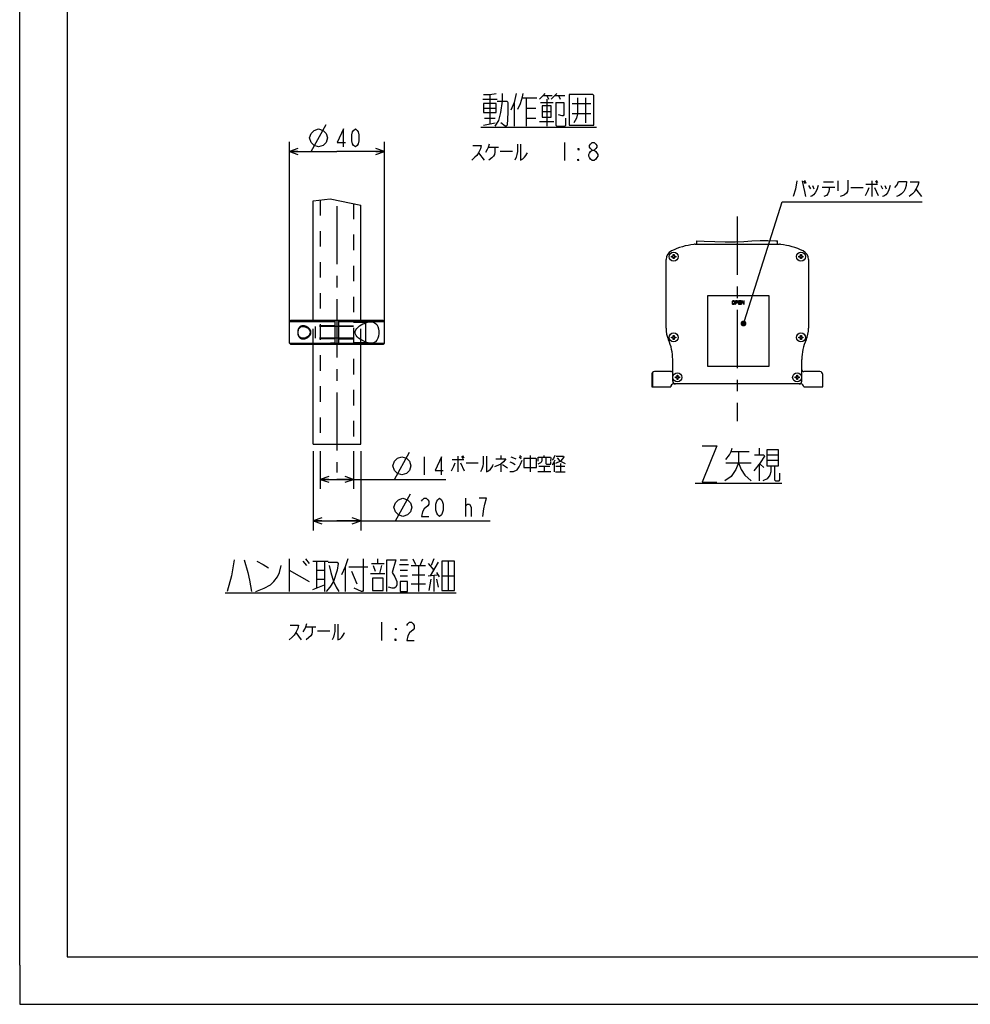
# Model space of a CAD drawing. Extents: x 0 to 594, y 0 to 420.
# Tile 1 of 64: x 0 to 200, y 0 to 207. Entities that reach past the tile are written whole.
import ezdxf

# ---------------------------------------------------------------- set-up
doc = ezdxf.new("R2010")
doc.units = 0
doc.header["$LTSCALE"] = 32.67
doc.linetypes.add('CENTER', pattern=[0.6, 0.375, -0.075, 0.075, -0.075])
doc.linetypes.add('HIDDEN', pattern=[0.2, 0.1, -0.1])
doc.layers.get('0').update_dxf_attribs({"linetype": 'CONTINUOUS'})
for name, color, linetype in [('DEFAULT_1', 7, 'CENTER'), ('DEFAULT_2', 8, 'HIDDEN'), ('DRA_ITEM', 7, 'CONTINUOUS'), ('DRIV_DIM', 7, 'CONTINUOUS'), ('PARAM_DIM', 7, 'CONTINUOUS')]:
    doc.layers.add(name, color=color, linetype=linetype)
doc.styles.get("Standard").update_dxf_attribs({"font": 'txt', "width": 0.8})
doc.dimstyles.new('DIMSTYLE_11', dxfattribs={"dimtxt": 3.8, "dimasz": 1.8, "dimexe": 0.18, "dimexo": 0.0625, "dimgap": 0.09, "dimtad": 1, "dimlfac": 2, "dimtxsty": 'STANDARD', "dimblk": 'OPEN', "dimblk1": 'OPEN', "dimblk2": 'OPEN', "dimcen": 0.09, "dimazin": 3, "dimtm": 0.021, "dimtfac": 1, "dimtofl": 0, "dimtmove": 0, "dimatfit": 3, "dimtolj": 1})
doc.dimstyles.new('DIMSTYLE_4', dxfattribs={"dimtxt": 3.8, "dimasz": 1.8, "dimexe": 0.18, "dimexo": 0.0625, "dimgap": 0.09, "dimtad": 1, "dimdec": 3, "dimlfac": 2, "dimtxsty": 'STANDARD', "dimblk": 'OPEN', "dimblk1": 'OPEN', "dimblk2": 'OPEN', "dimcen": 0.09, "dimazin": 3, "dimtp": 0.001, "dimtm": 0.001, "dimtfac": 1, "dimtdec": 3, "dimtofl": 0, "dimtmove": 0, "dimatfit": 3, "dimtolj": 1})

# ---------------------------------------------------------------- blocks, each defined once
blk = doc.blocks.new('_OPEN')
at = {"color": 0, "linetype": 'BYBLOCK'}
for p, q in [((0, 0), (-1, 0.34)), ((-1, -0.34), (0, 0)), ((-1, 0), (0, 0))]:
    blk.add_line(p, q, dxfattribs=at)
blk = doc.blocks.new('*D25')
at = {"layer": 'DRIV_DIM', "color": 2, "linetype": 'CONTINUOUS'}
for p, q in [((56.79, 140.62), (56.79, 181.44)), ((76.79, 140.62), (76.79, 181.44)), ((56.79, 179.44), (66.79, 179.44)), ((76.79, 179.44), (66.79, 179.44))]:
    blk.add_line(p, q, dxfattribs=at)
at = {"layer": 'DRIV_DIM', "color": 2, "linetype": 'CONTINUOUS', "xscale": 1.8, "yscale": 1.8, "zscale": 1.8, "rotation": 180}
blk.add_blockref('_OPEN', (56.79, 179.44), dxfattribs=at)
at = {"layer": 'DRIV_DIM', "color": 2, "linetype": 'CONTINUOUS', "xscale": 1.8, "yscale": 1.8, "zscale": 1.8}
blk.add_blockref('_OPEN', (76.79, 179.44), dxfattribs=at)
blk = doc.blocks.new('*D26')
at = {"layer": 'DRIV_DIM', "color": 2, "linetype": 'CONTINUOUS'}
for p, q in [((63.29, 116.37), (63.29, 108.44)), ((70.29, 116.37), (70.29, 108.44)), ((63.29, 110.44), (66.79, 110.44)), ((70.29, 110.44), (66.79, 110.44)), ((66.79, 110.44), (89.72, 110.44))]:
    blk.add_line(p, q, dxfattribs=at)
at = {"layer": 'DRIV_DIM', "color": 2, "linetype": 'CONTINUOUS', "xscale": 1.8, "yscale": 1.8, "zscale": 1.8, "rotation": 180}
blk.add_blockref('_OPEN', (63.29, 110.44), dxfattribs=at)
at = {"layer": 'DRIV_DIM', "color": 2, "linetype": 'CONTINUOUS', "xscale": 1.8, "yscale": 1.8, "zscale": 1.8}
blk.add_blockref('_OPEN', (70.29, 110.44), dxfattribs=at)
blk = doc.blocks.new('*D48')
at = {"layer": 'PARAM_DIM', "color": 2, "linetype": 'CONTINUOUS'}
for p, q in [((61.79, 116.37), (61.79, 99.72)), ((71.79, 116.37), (71.79, 99.72)), ((61.79, 101.72), (66.79, 101.72)), ((71.79, 101.72), (66.79, 101.72)), ((66.79, 101.72), (99.04, 101.72))]:
    blk.add_line(p, q, dxfattribs=at)
at = {"layer": 'PARAM_DIM', "color": 2, "linetype": 'CONTINUOUS', "xscale": 1.8, "yscale": 1.8, "zscale": 1.8, "rotation": 180}
blk.add_blockref('_OPEN', (61.79, 101.72), dxfattribs=at)
at = {"layer": 'PARAM_DIM', "color": 2, "linetype": 'CONTINUOUS', "xscale": 1.8, "yscale": 1.8, "zscale": 1.8}
blk.add_blockref('_OPEN', (71.79, 101.72), dxfattribs=at)

msp = doc.modelspace()

# ---------------------------------------------------------------- linework, layer by layer
at = {"color": 7, "linetype": 'CONTINUOUS'}
for p, q in [((0, 8.24228), (0, 409.35318)), ((10, 410), (10, 10)), ((61.79196, 169.06359), (65.38075, 169.47034)), ((61.79196, 143.87265), (61.79196, 169.06359)), ((65.38075, 169.47034), (71.79196, 168.16319)), ((71.79196, 143.87265), (71.79196, 168.16319)), ((142.19616, 159.91009), (159.94202, 159.91009)), ((142.56909, 159.91009), (142.56909, 160.6059)), ((142.56909, 160.6059), (144.09147, 160.55486)), ((144.09147, 160.55486), (146.35058, 160.4595)), ((146.35058, 160.4595), (148.53198, 160.41218)), ((148.53198, 160.41218), (150.69594, 160.43692)), ((150.69594, 160.43692), (152.41756, 160.51354)), ((152.41756, 160.51354), (154.15189, 160.60653)), ((154.15189, 160.60653), (155.88516, 160.67279)), ((155.88516, 160.67279), (157.52932, 160.67995)), ((157.52932, 160.67995), (159.17533, 160.63638)), ((159.17533, 160.63638), (159.56909, 160.61708)), ((159.56909, 159.91009), (159.56909, 160.61708)), ((137.58309, 157.39609), (137.58309, 157.74009)), ((137.58309, 157.74009), (137.75509, 157.74009)), ((137.75509, 157.74009), (137.75509, 157.39609)), ((164.38309, 157.39609), (164.38309, 157.74009)), ((164.38309, 157.74009), (164.55509, 157.74009)), ((164.55509, 157.74009), (164.55509, 157.39609)), ((136.06909, 142.24119), (136.06909, 156.69866)), ((137.23909, 157.22409), (137.23909, 157.39609)), ((137.23909, 157.39609), (137.58309, 157.39609)), ((137.58309, 157.22409), (137.23909, 157.22409)), ((137.58309, 156.88009), (137.58309, 157.22409)), ((137.75509, 156.88009), (137.58309, 156.88009)), ((137.75509, 157.39609), (138.09909, 157.39609)), ((137.75509, 157.22409), (137.75509, 156.88009)), ((138.09909, 157.22409), (137.75509, 157.22409)), ((138.09909, 157.39609), (138.09909, 157.22409)), ((164.03909, 157.22409), (164.03909, 157.39609)), ((164.03909, 157.39609), (164.38309, 157.39609)), ((164.38309, 157.22409), (164.03909, 157.22409)), ((164.38309, 156.88009), (164.38309, 157.22409)), ((164.55509, 156.88009), (164.38309, 156.88009)), ((164.55509, 157.39609), (164.89909, 157.39609)), ((164.55509, 157.22409), (164.55509, 156.88009)), ((164.89909, 157.22409), (164.55509, 157.22409)), ((164.89909, 157.39609), (164.89909, 157.22409)), ((166.06909, 156.69866), (166.06909, 142.24119)), ((144.76909, 149.09009), (144.76909, 134.29009)), ((157.76909, 149.09009), (144.76909, 149.09009)), ((149.98368, 147.82626), (149.96909, 147.75179)), ((149.96909, 147.75179), (149.96909, 147.52839)), ((149.96909, 147.52839), (149.98368, 147.45392)), ((150.01284, 147.88583), (149.98368, 147.82626)), ((149.98368, 147.45392), (150.01284, 147.39435)), ((150.07118, 147.94541), (150.01284, 147.88583)), ((150.01284, 147.39435), (150.07118, 147.33477)), ((150.05659, 147.75179), (150.07118, 147.81137)), ((150.05659, 147.52839), (150.05659, 147.75179)), ((150.07118, 147.46881), (150.05659, 147.52839)), ((150.12951, 147.9752), (150.07118, 147.94541)), ((150.07118, 147.81137), (150.10034, 147.85605)), ((150.10034, 147.42413), (150.07118, 147.46881)), ((150.07118, 147.33477), (150.12951, 147.30498)), ((150.10034, 147.85605), (150.14409, 147.88583)), ((150.14409, 147.39435), (150.10034, 147.42413)), ((150.20243, 147.99009), (150.12951, 147.9752)), ((150.12951, 147.30498), (150.20243, 147.29009)), ((150.14409, 147.88583), (150.20243, 147.90073)), ((150.20243, 147.37945), (150.14409, 147.39435)), ((150.31909, 147.99009), (150.20243, 147.99009)), ((150.20243, 147.90073), (150.31909, 147.90073)), ((150.31909, 147.37945), (150.20243, 147.37945)), ((150.20243, 147.29009), (150.31909, 147.29009)), ((150.39201, 147.9752), (150.31909, 147.99009)), ((150.31909, 147.90073), (150.37743, 147.88583)), ((150.37743, 147.39435), (150.31909, 147.37945)), ((150.31909, 147.29009), (150.39201, 147.30498)), ((150.37743, 147.88583), (150.42118, 147.85605)), ((150.42118, 147.42413), (150.37743, 147.39435)), ((150.45034, 147.94541), (150.39201, 147.9752)), ((150.39201, 147.30498), (150.45034, 147.33477)), ((150.42118, 147.85605), (150.45034, 147.81137)), ((150.45034, 147.46881), (150.42118, 147.42413)), ((150.50868, 147.88583), (150.45034, 147.94541)), ((150.45034, 147.81137), (150.46493, 147.75179)), ((150.46493, 147.52839), (150.45034, 147.46881)), ((150.45034, 147.33477), (150.50868, 147.39435)), ((150.46493, 147.75179), (150.46493, 147.52839)), ((150.53784, 147.82626), (150.50868, 147.88583)), ((150.50868, 147.39435), (150.53784, 147.45392)), ((150.55243, 147.75179), (150.53784, 147.82626)), ((150.53784, 147.45392), (150.55243, 147.52839)), ((150.55243, 147.52839), (150.55243, 147.75179)), ((150.66909, 147.99009), (150.66909, 147.29009)), ((151.01909, 147.99009), (150.66909, 147.99009)), ((150.66909, 147.29009), (150.75659, 147.29009)), ((150.75659, 147.69222), (150.75659, 147.91562)), ((150.75659, 147.91562), (151.03368, 147.91562)), ((151.03368, 147.69222), (150.75659, 147.69222)), ((150.75659, 147.29009), (150.75659, 147.60286)), ((150.75659, 147.60286), (151.01909, 147.60286)), ((151.09201, 147.9752), (151.01909, 147.99009)), ((151.01909, 147.60286), (151.09201, 147.61775)), ((151.03368, 147.91562), (151.07743, 147.90073)), ((151.07743, 147.70711), (151.03368, 147.69222)), ((151.07743, 147.90073), (151.10659, 147.87094)), ((151.10659, 147.7369), (151.07743, 147.70711)), ((151.15034, 147.93052), (151.09201, 147.9752)), ((151.09201, 147.61775), (151.15034, 147.66243)), ((151.10659, 147.87094), (151.12118, 147.82626)), ((151.12118, 147.78158), (151.10659, 147.7369)), ((151.12118, 147.82626), (151.12118, 147.78158)), ((151.19409, 147.87094), (151.15034, 147.93052)), ((151.15034, 147.66243), (151.19409, 147.722)), ((151.20868, 147.82626), (151.19409, 147.87094)), ((151.19409, 147.722), (151.20868, 147.76669)), ((151.20868, 147.76669), (151.20868, 147.82626)), ((151.32534, 147.99009), (151.32534, 147.29009)), ((151.85034, 147.99009), (151.32534, 147.99009)), ((151.32534, 147.29009), (151.85034, 147.29009)), ((151.41284, 147.70711), (151.41284, 147.90073)), ((151.41284, 147.90073), (151.85034, 147.90073)), ((151.79201, 147.70711), (151.41284, 147.70711)), ((151.41284, 147.37945), (151.41284, 147.61775)), ((151.41284, 147.61775), (151.79201, 147.61775)), ((151.85034, 147.37945), (151.41284, 147.37945)), ((151.79201, 147.61775), (151.79201, 147.70711)), ((151.85034, 147.90073), (151.85034, 147.99009)), ((151.85034, 147.29009), (151.85034, 147.37945)), ((151.96701, 147.99009), (151.96701, 147.29009)), ((152.09826, 147.99009), (151.96701, 147.99009)), ((151.96701, 147.29009), (152.05451, 147.29009)), ((152.05451, 147.29009), (152.05451, 147.90073)), ((152.05451, 147.90073), (152.41909, 147.29009)), ((152.46284, 147.39435), (152.09826, 147.99009)), ((152.41909, 147.29009), (152.55034, 147.29009)), ((152.46284, 147.99009), (152.46284, 147.39435)), ((152.55034, 147.99009), (152.46284, 147.99009)), ((152.55034, 147.29009), (152.55034, 147.99009)), ((157.76909, 134.29009), (157.76909, 149.09009)), ((57.04205, 143.87265), (56.79196, 143.62257)), ((66.41696, 143.62265), (56.79196, 143.62257)), ((56.79196, 139.12274), (56.79196, 143.62257)), ((66.41696, 143.87265), (57.04223, 143.87265)), ((66.41696, 138.87265), (66.41696, 143.87265)), ((67.16696, 138.87265), (67.16696, 143.87265)), ((76.5417, 143.87265), (67.16696, 143.87265)), ((73.91421, 143.62257), (67.16696, 143.62265)), ((72.79196, 143.38745), (72.79196, 139.36092)), ((73.91421, 143.62257), (73.93327, 143.62265)), ((73.93327, 143.62265), (73.9429, 143.62263)), ((73.9429, 143.62263), (73.95247, 143.62257)), ((76.79196, 143.62257), (73.95247, 143.62257)), ((76.54188, 143.87265), (76.79196, 143.62257)), ((76.79196, 139.12274), (76.79196, 143.62257)), ((67.16696, 142.62265), (66.41696, 142.62265)), ((57.04205, 138.87265), (56.79196, 139.12274)), ((56.79196, 139.12274), (66.41696, 139.12265)), ((57.04223, 138.87265), (66.41696, 138.87265)), ((61.79196, 117.87265), (61.79196, 138.87265)), ((67.16696, 140.12265), (66.41696, 140.12265)), ((67.16696, 139.12265), (73.91421, 139.12274)), ((67.16696, 138.87265), (76.5417, 138.87265)), ((71.79196, 117.87265), (71.79196, 138.87265)), ((73.92378, 139.12267), (73.91421, 139.12274)), ((73.93327, 139.12265), (73.92378, 139.12267)), ((73.95247, 139.12274), (73.93327, 139.12265)), ((73.95247, 139.12274), (76.79196, 139.12274)), ((76.54188, 138.87265), (76.79196, 139.12274)), ((137.23909, 140.22409), (137.23909, 140.39609)), ((137.23909, 140.39609), (137.58309, 140.39609)), ((137.58309, 140.22409), (137.23909, 140.22409)), ((137.58309, 140.39609), (137.58309, 140.74009)), ((137.58309, 140.74009), (137.75509, 140.74009)), ((137.58309, 139.88009), (137.58309, 140.22409)), ((137.75509, 139.88009), (137.58309, 139.88009)), ((137.75509, 140.74009), (137.75509, 140.39609)), ((137.75509, 140.39609), (138.09909, 140.39609)), ((137.75509, 140.22409), (137.75509, 139.88009)), ((138.09909, 140.22409), (137.75509, 140.22409)), ((138.09909, 140.39609), (138.09909, 140.22409)), ((164.03909, 140.39609), (164.38309, 140.39609)), ((164.03909, 140.22409), (164.03909, 140.39609)), ((164.38309, 140.22409), (164.03909, 140.22409)), ((164.38309, 140.74009), (164.55509, 140.74009)), ((164.38309, 140.39609), (164.38309, 140.74009)), ((164.38309, 139.88009), (164.38309, 140.22409)), ((164.55509, 139.88009), (164.38309, 139.88009)), ((164.55509, 140.74009), (164.55509, 140.39609)), ((164.55509, 140.39609), (164.89909, 140.39609)), ((164.89909, 140.22409), (164.55509, 140.22409)), ((164.55509, 140.22409), (164.55509, 139.88009)), ((164.89909, 140.39609), (164.89909, 140.22409)), ((137.46909, 131.11009), (137.46909, 135.69596)), ((164.66909, 131.11009), (164.66909, 135.69596)), ((133.26909, 129.91009), (133.26909, 132.9573)), ((137.06909, 133.11009), (133.66909, 133.11009)), ((144.76909, 134.29009), (157.76909, 134.29009)), ((168.46909, 133.11009), (165.06909, 133.11009)), ((133.06909, 132.51009), (133.06909, 129.91009)), ((164.46909, 130.51009), (137.66909, 130.51009)), ((138.03909, 131.82409), (138.03909, 131.99609)), ((138.03909, 131.99609), (138.38309, 131.99609)), ((138.38309, 131.82409), (138.03909, 131.82409)), ((138.38309, 131.99609), (138.38309, 132.34009)), ((138.38309, 132.34009), (138.55509, 132.34009)), ((138.38309, 131.48009), (138.38309, 131.82409)), ((138.55509, 131.48009), (138.38309, 131.48009)), ((138.55509, 132.34009), (138.55509, 131.99609)), ((138.55509, 131.99609), (138.89909, 131.99609)), ((138.55509, 131.82409), (138.55509, 131.48009)), ((138.89909, 131.82409), (138.55509, 131.82409)), ((138.89909, 131.99609), (138.89909, 131.82409)), ((163.23909, 131.99609), (163.58309, 131.99609)), ((163.23909, 131.82409), (163.23909, 131.99609)), ((163.58309, 131.82409), (163.23909, 131.82409)), ((163.58309, 132.34009), (163.75509, 132.34009)), ((163.58309, 131.99609), (163.58309, 132.34009)), ((163.58309, 131.48009), (163.58309, 131.82409)), ((163.75509, 131.48009), (163.58309, 131.48009)), ((163.75509, 132.34009), (163.75509, 131.99609)), ((163.75509, 131.99609), (164.09909, 131.99609)), ((164.09909, 131.82409), (163.75509, 131.82409)), ((163.75509, 131.82409), (163.75509, 131.48009)), ((164.09909, 131.99609), (164.09909, 131.82409)), ((169.06909, 129.91009), (169.06909, 132.51009)), ((133.06909, 129.91009), (137.06909, 129.91009)), ((165.06909, 129.91009), (169.06909, 129.91009)), ((61.79196, 117.87265), (71.79196, 117.87265)), ((10, 10), (584, 10)), ((12.37736, 0), (584.30102, 0))]:
    msp.add_line(p, q, dxfattribs=at)
at = {"color": 4, "linetype": 'CONTINUOUS'}
for p, q in [((0, 8.24228), (0, 0)), ((0, 0), (12.37736, 0))]:
    msp.add_line(p, q, dxfattribs=at)
at = {"color": 7, "linetype": 'CONTINUOUS'}
for points in [[(72.87664, 139.32648), (72.42664, 139.50948), (72.01709, 139.71951), (71.65062, 139.94656), (71.32851, 140.18622), (71.05077, 140.44043), (70.82638, 140.7095), (70.66995, 140.99127), (70.59697, 141.27335), (70.615, 141.58065), (70.73943, 141.89763), (70.95815, 142.20391), (71.24584, 142.48926), (71.571, 142.74357), (71.90619, 142.96133), (72.22281, 143.1366), (72.50685, 143.27208), (72.76364, 143.37758), (73.00348, 143.46121), (73.2367, 143.52784), (73.46722, 143.57803), (73.69382, 143.61021), (73.91421, 143.62257)], [(73.95247, 143.62257), (74.4697, 143.54316), (74.87142, 143.33125), (75.17142, 143.01074), (75.38403, 142.60315), (75.51856, 142.13558), (75.58409, 141.62587), (75.58354, 141.11058), (75.51673, 140.60072), (75.38125, 140.13505), (75.17031, 139.73296), (74.8738, 139.41591), (74.47053, 139.20242), (73.95247, 139.12274)], [(59.65053, 140.12265), (59.41203, 140.1483), (59.17766, 140.23482), (58.96502, 140.39264), (58.79257, 140.62158), (58.67745, 140.89659), (58.61909, 141.19768), (58.61527, 141.50362), (58.66698, 141.81167), (58.77837, 142.0978), (58.95177, 142.33921), (59.16837, 142.50545), (59.40841, 142.59618), (59.65053, 142.62265)], [(59.65053, 142.62265), (59.85687, 142.60581), (60.04379, 142.56354), (60.22085, 142.50098), (60.39651, 142.41659), (60.57273, 142.30662), (60.74208, 142.17039), (60.8897, 142.01492), (61.00581, 141.84821), (61.08781, 141.67226), (61.13264, 141.48958), (61.13747, 141.29907), (61.09955, 141.10819), (61.02613, 140.93367), (60.92834, 140.77984), (60.81225, 140.64332), (60.68277, 140.5231), (60.54616, 140.42027), (60.40804, 140.33509), (60.27147, 140.26628), (60.1384, 140.21246), (60.0107, 140.17249), (59.88838, 140.14488), (59.76924, 140.12834), (59.65053, 140.12265)], [(73.91421, 139.12274), (73.37352, 139.18568), (72.87664, 139.32648)]]:
    msp.add_lwpolyline(points, dxfattribs=at)
at = {"color": 2, "linetype": 'CONTINUOUS'}
for points in [[(59.65053, 142.74765), (59.60267, 142.74677), (59.55591, 142.74415), (59.51025, 142.73984), (59.4657, 142.73389), (59.42226, 142.72635), (59.37994, 142.71726), (59.33875, 142.70667), (59.29869, 142.69463), (59.25976, 142.68119), (59.21733, 142.66444), (59.17631, 142.64601), (59.1367, 142.62595), (59.09846, 142.60428), (59.06157, 142.58105), (59.026, 142.55629), (58.99174, 142.53005), (58.95876, 142.50236), (58.92703, 142.47328), (58.89657, 142.44286), (58.86736, 142.41119), (58.83941, 142.37835), (58.81273, 142.34441), (58.78731, 142.30945), (58.76316, 142.27355), (58.74028, 142.23679), (58.71867, 142.19923), (58.69831, 142.16089), (58.67916, 142.12178), (58.66122, 142.0819), (58.64444, 142.04125), (58.62881, 141.99985), (58.6143, 141.95769), (58.60088, 141.91479), (58.58686, 141.86487), (58.57424, 141.81414), (58.56302, 141.76277), (58.5532, 141.71092), (58.54479, 141.65876), (58.53778, 141.60643), (58.53219, 141.55412), (58.528, 141.50195), (58.52521, 141.4499), (58.52383, 141.39794), (58.52385, 141.34602), (58.52527, 141.2941), (58.52808, 141.24214), (58.53229, 141.19008), (58.53788, 141.13792), (58.54487, 141.08578), (58.55326, 141.03379), (58.56305, 140.98211), (58.57426, 140.93089), (58.58688, 140.88026), (58.60092, 140.83037), (58.61439, 140.78743), (58.62896, 140.74519), (58.64467, 140.70368), (58.66152, 140.66291), (58.67955, 140.62289), (58.69876, 140.58366), (58.71918, 140.54523), (58.74082, 140.50762), (58.7637, 140.47086), (58.78783, 140.435), (58.81321, 140.40012), (58.83985, 140.36628), (58.86775, 140.33355), (58.89691, 140.302), (58.92734, 140.27169), (58.95905, 140.24269), (58.99203, 140.21506), (59.02631, 140.18885), (59.06191, 140.16411), (59.09884, 140.14087), (59.13712, 140.1192), (59.17677, 140.09912), (59.21781, 140.08068), (59.26025, 140.06393), (59.29917, 140.0505), (59.33922, 140.03848), (59.38037, 140.02791), (59.42264, 140.01885), (59.46602, 140.01134), (59.51051, 140.00542), (59.55609, 140.00113), (59.60277, 139.99853), (59.65053, 139.99765)], [(59.65053, 139.99765), (59.70177, 139.9986), (59.75235, 140.00138), (59.80228, 140.00588), (59.85158, 140.01201), (59.90023, 140.01967), (59.94826, 140.02876), (59.99566, 140.03917), (60.04244, 140.05081), (60.09514, 140.06549), (60.14702, 140.08157), (60.19805, 140.09898), (60.2482, 140.11763), (60.29747, 140.13745), (60.34582, 140.15837), (60.39325, 140.18032), (60.44737, 140.20714), (60.5002, 140.2352), (60.55174, 140.26447), (60.60199, 140.29491), (60.65096, 140.32646), (60.69865, 140.3591), (60.74506, 140.39277), (60.79015, 140.42746), (60.83386, 140.46313), (60.87614, 140.49977), (60.91694, 140.53735), (60.9562, 140.57584), (60.99388, 140.61521), (61.02988, 140.65538), (61.06412, 140.69627), (61.0965, 140.73777), (61.12693, 140.77981), (61.15534, 140.82229), (61.18163, 140.86513), (61.20578, 140.90831), (61.2278, 140.9518), (61.24766, 140.99558), (61.26536, 141.03963), (61.28089, 141.08393), (61.29425, 141.12847), (61.3054, 141.17324), (61.31431, 141.21822), (61.32097, 141.26341), (61.32534, 141.30879), (61.3274, 141.35437), (61.32731, 141.39358), (61.3255, 141.43288), (61.32197, 141.47224), (61.31672, 141.51162), (61.30976, 141.55097), (61.30108, 141.59026), (61.29069, 141.62946), (61.27858, 141.66852), (61.26477, 141.70743), (61.24925, 141.74617), (61.23203, 141.78473), (61.21311, 141.8231), (61.19251, 141.86127), (61.17021, 141.89921), (61.14624, 141.93691), (61.12066, 141.9743), (61.09355, 142.01131), (61.06498, 142.04787), (61.03502, 142.0839), (61.00375, 142.11932), (60.97125, 142.15407), (60.93185, 142.19368), (60.89091, 142.23227), (60.84846, 142.26984), (60.80454, 142.30638), (60.75918, 142.34191), (60.71243, 142.37641), (60.6643, 142.40989), (60.61482, 142.44229), (60.56399, 142.47356), (60.51181, 142.50365), (60.4583, 142.5325), (60.40346, 142.56006), (60.3554, 142.58262), (60.3064, 142.60411), (60.25647, 142.62446), (60.20563, 142.64361), (60.15391, 142.66148), (60.10132, 142.67798), (60.0479, 142.69306), (60.00047, 142.70501), (59.95242, 142.7157), (59.90373, 142.72503), (59.85439, 142.7329), (59.80441, 142.7392), (59.75378, 142.74382), (59.70249, 142.74668), (59.65053, 142.74765)]]:
    msp.add_lwpolyline(points, dxfattribs=at)
at = {"color": 7, "linetype": 'CONTINUOUS'}
for centre in [(137.66909, 157.31009), (164.46909, 157.31009), (137.66909, 140.31009), (164.46909, 140.31009), (138.46909, 131.91009), (163.66909, 131.91009)]:
    msp.add_circle(centre, 0.94, dxfattribs=at)
for centre, radius, start, end in [((144.02893, 144.03057), 16, 97.5222894, 115.1951542), ((142.19616, 157.91009), 2, 90, 97.5222894), ((159.94202, 157.91009), 2, 82.4777106, 90), ((158.10925, 144.03057), 16, 64.8048458, 82.4777106), ((138.06909, 156.69866), 2, 115.1951542, 180), ((164.06909, 156.69866), 2, 0, 64.8048458), ((142.06909, 142.24119), 6, 180, 204.146848), ((160.06909, 142.24119), 6, 335.853152, 360), ((127.46909, 135.69596), 10, 0, 24.146848), ((174.66909, 135.69596), 10, 155.853152, 180), ((133.66909, 132.51009), 0.6, 90, 180), ((137.06909, 133.51009), 0.4, 270, 360), ((165.06909, 133.51009), 0.4, 180, 270), ((168.46909, 132.51009), 0.6, 0, 90), ((137.66909, 129.91009), 0.6, 90, 180), ((138.06909, 131.11009), 0.6, 180, 270), ((164.06909, 131.11009), 0.6, 270, 360), ((164.46909, 129.91009), 0.6, 0, 90)]:
    msp.add_arc(centre, radius, start, end, dxfattribs=at)
at = {"layer": 'DEFAULT_1', "color": 7, "linetype": 'CENTER'}
for p, q in [((66.79196, 167.94051), (66.79196, 111.87265)), ((151.06909, 165.72416), (151.06909, 122.72053))]:
    msp.add_line(p, q, dxfattribs=at)
at = {"layer": 'DEFAULT_2', "color": 8, "linetype": 'HIDDEN'}
for p, q in [((63.29196, 169.2336), (63.29196, 117.87265)), ((70.29196, 168.46901), (70.29196, 117.87265)), ((61.79196, 143.62273), (61.54205, 143.87265)), ((61.79196, 138.87265), (61.79196, 143.87265)), ((67.16696, 143.87265), (66.41696, 143.87265)), ((71.79196, 143.62273), (66.41696, 143.62265)), ((70.29196, 143.49765), (72.79196, 143.49765)), ((71.79196, 143.62273), (72.04188, 143.87265)), ((71.79196, 138.87265), (71.79196, 143.87265)), ((72.79196, 143.49765), (72.79196, 143.38745)), ((73.91421, 143.62257), (73.93327, 143.62265)), ((73.9429, 143.62263), (73.95247, 143.62257)), ((66.41696, 142.74765), (59.65053, 142.74765)), ((66.41696, 142.62265), (59.65053, 142.62265)), ((62.29196, 140.12265), (62.29196, 142.62265)), ((67.16696, 142.74765), (70.29196, 142.74765)), ((70.29196, 142.62265), (67.16696, 142.62265)), ((66.41696, 140.12265), (59.65053, 140.12265)), ((66.41696, 139.99765), (59.65053, 139.99765)), ((61.79196, 139.12257), (61.54205, 138.87265)), ((61.79196, 139.12257), (65.47344, 139.12257)), ((66.41696, 139.12265), (65.43432, 139.12257)), ((66.41696, 139.12265), (67.16696, 139.12265)), ((66.41696, 138.87265), (67.16696, 138.87265)), ((70.29196, 140.12265), (67.16696, 140.12265)), ((67.16696, 139.99765), (70.29196, 139.99765)), ((70.29196, 139.24765), (72.79196, 139.24765)), ((71.79196, 139.12257), (72.04188, 138.87265)), ((72.79196, 139.36092), (72.79196, 139.24765)), ((73.91421, 139.12274), (73.92378, 139.12267)), ((73.93327, 139.12265), (73.95247, 139.12274))]:
    msp.add_line(p, q, dxfattribs=at)
at = {"layer": 'DRA_ITEM', "color": 2, "linetype": 'CONTINUOUS'}
for p, q in [((98.99316, 191.41495), (98.99316, 185.23995)), ((105.83316, 190.70245), (108.87316, 190.70245)), ((106.59316, 190.70245), (106.59316, 184.76495)), ((110.20316, 191.17744), (112.10316, 191.17744)), ((110.96316, 191.17744), (111.34316, 190.46494)), ((112.67316, 191.17744), (114.76316, 191.17744)), ((113.43316, 191.17744), (113.81316, 190.46494)), ((119.13316, 190.70245), (119.13316, 185.47745)), ((97.47316, 190.46494), (100.51316, 190.46494)), ((97.66316, 188.56495), (100.32316, 188.56495)), ((104.12316, 189.75245), (104.12316, 184.76495)), ((106.59316, 188.56495), (108.68316, 188.56495)), ((109.63316, 189.75245), (112.29316, 189.75245)), ((110.96316, 190.46494), (110.96316, 184.76495)), ((112.86316, 189.75245), (114.57316, 189.75245)), ((116.28316, 189.51496), (120.27316, 189.51496)), ((110.01316, 187.85245), (111.91316, 187.85245)), ((120.27316, 187.37746), (116.28316, 187.37746)), ((97.09316, 184.52745), (121.41316, 184.52745)), ((97.66316, 185.00246), (100.13316, 185.47745)), ((97.85316, 186.42746), (100.13316, 186.42746)), ((106.59316, 186.42746), (108.68316, 186.42746)), ((109.44316, 185.71496), (112.48316, 185.71496)), ((98.70173, 180.35891), (100.79172, 180.35891)), ((114.66172, 181.30892), (114.66172, 177.50892)), ((96.61172, 179.1714), (97.75172, 177.62767)), ((101.17172, 179.52766), (103.73672, 179.52766)), ((165.03092, 173.25756), (165.31592, 172.66382)), ((165.22092, 173.37631), (165.50591, 172.78257)), ((166.07591, 172.30756), (166.45592, 171.59506)), ((166.93091, 172.30756), (167.21591, 171.59506)), ((168.92591, 171.95132), (171.58591, 171.95132)), ((169.21091, 173.02006), (171.30091, 173.02006)), ((172.25092, 173.25756), (172.25092, 171.12006)), ((178.14092, 172.54506), (180.61091, 172.54506)), ((179.37591, 173.25756), (179.37591, 169.93255)), ((180.13592, 173.25756), (180.42092, 172.78257)), ((180.32591, 173.37631), (180.61091, 172.9013)), ((181.27592, 172.30756), (181.65591, 171.59506)), ((182.13092, 172.30756), (182.41592, 171.59506)), ((175.00591, 171.83256), (177.57092, 171.83256)), ((179.94591, 171.83256), (180.70592, 170.17006)), ((188.68591, 171.4763), (189.82591, 169.93255)), ((152.56083, 143.81898), (160.49666, 168.86381)), ((160.49666, 168.86381), (162.65591, 168.86381)), ((162.65591, 168.86381), (190.01591, 168.86381)), ((149.78472, 116.28883), (153.58471, 116.28883)), ((155.67471, 117.00133), (155.67471, 115.57633)), ((91.02494, 114.62113), (93.49494, 114.62113)), ((92.25994, 115.33362), (92.25994, 112.00862)), ((93.01994, 115.33362), (93.30494, 114.85861)), ((93.20994, 115.45236), (93.49494, 114.97737)), ((101.28494, 115.45236), (101.28494, 114.73986)), ((105.17995, 115.21487), (105.55994, 114.85861)), ((105.27494, 115.45236), (105.65494, 115.09612)), ((107.45994, 115.45236), (107.45994, 112.00862)), ((110.40495, 115.09612), (110.40495, 115.45236)), ((112.49494, 114.02736), (112.49494, 112.00862)), ((157.38471, 115.57633), (159.66471, 115.57633)), ((159.66471, 114.38882), (157.38471, 114.38882)), ((92.82994, 113.90863), (93.58994, 112.24612)), ((93.96995, 113.90863), (96.53494, 113.90863)), ((101.28494, 113.67112), (101.28494, 112.00862)), ((101.66495, 113.55237), (102.70995, 112.83987)), ((111.82994, 112.00862), (109.07494, 112.00862)), ((109.26494, 113.19611), (111.63994, 113.19611)), ((110.40495, 113.19611), (110.40495, 112.00862)), ((112.77994, 112.00862), (114.86994, 112.00862)), ((112.87495, 113.19611), (114.77495, 113.19611)), ((113.82494, 113.78987), (113.82494, 112.00862)), ((148.64471, 113.91383), (153.96472, 113.91383)), ((155.67471, 113.67632), (155.67471, 110.11383)), ((155.86471, 113.67632), (156.62472, 112.96382)), ((142.18472, 109.6528), (160.42472, 109.6528)), ((56.7624, 93.71936), (56.7624, 86.83186)), ((59.6124, 93.24436), (60.3724, 92.29436)), ((60.1824, 93.71936), (60.9424, 92.76936)), ((61.7024, 93.24436), (64.9324, 93.24436)), ((62.4624, 93.24436), (62.4624, 87.54436)), ((64.1724, 93.24436), (64.1724, 86.83186)), ((75.3824, 92.76936), (75.3824, 93.71936)), ((80.1324, 93.48186), (81.6524, 93.48186)), ((82.7924, 93.71936), (83.3624, 92.53186)), ((84.3124, 92.29436), (84.8824, 93.71936)), ((87.1624, 93.71936), (86.5924, 92.29436)), ((90.2024, 93.24436), (90.2024, 87.06935)), ((56.7624, 91.34436), (60.9424, 88.96935)), ((62.4624, 91.34436), (64.1724, 91.34436)), ((68.5424, 92.05686), (68.5424, 86.83186)), ((69.3024, 92.05686), (73.2924, 92.05686)), ((74.0524, 92.76936), (76.7124, 92.76936)), ((74.4324, 92.29436), (74.8124, 91.10686)), ((76.1424, 92.29436), (75.7624, 90.63186)), ((79.9424, 92.53186), (81.8424, 92.53186)), ((80.1324, 91.34436), (81.6524, 91.34436)), ((82.4124, 92.29436), (85.4524, 92.29436)), ((83.9324, 92.29436), (83.9324, 86.83186)), ((86.0224, 92.76936), (87.1624, 91.34436)), ((88.1124, 93.00686), (86.4024, 90.15686)), ((62.4624, 89.44436), (64.1724, 89.44436)), ((69.8724, 91.10686), (71.0124, 88.49436)), ((73.8624, 90.63186), (76.9024, 90.63186)), ((76.5224, 89.68185), (74.2424, 89.68185)), ((80.1324, 90.15686), (81.6524, 90.15686)), ((82.6024, 90.39436), (85.2624, 90.39436)), ((86.0224, 90.15686), (87.9224, 90.39436)), ((86.2124, 87.06935), (86.5924, 89.44436)), ((87.1624, 90.15686), (87.1624, 86.83186)), ((87.7324, 90.86936), (88.3024, 89.91936)), ((87.7324, 89.44436), (88.1124, 87.78186)), ((88.8724, 90.15686), (91.5324, 90.15686)), ((61.7024, 87.30686), (64.1724, 88.25686)), ((82.4124, 88.49436), (85.4524, 88.49436)), ((43.2724, 86.59436), (91.9124, 86.59436)), ((60.24191, 79.41587), (62.33191, 79.41587)), ((76.20191, 80.36586), (76.20191, 76.56586)), ((58.15191, 78.22837), (59.29191, 76.68461)), ((62.71191, 78.58462), (65.27691, 78.58462))]:
    msp.add_line(p, q, dxfattribs=at)
for points in [[(97.66316, 191.41495), (98.99316, 191.41495), (100.32316, 191.65246)], [(100.13316, 184.76495), (100.89316, 185.95244), (101.27316, 187.61495), (101.65316, 189.98995), (101.65316, 191.65246)], [(104.50316, 191.65246), (104.12316, 189.75245), (103.36316, 188.08996)], [(104.88316, 188.32745), (105.45316, 189.51496), (105.83316, 190.93996), (106.02316, 191.65246)], [(110.58316, 191.65246), (110.20316, 191.17744), (109.44316, 190.46494)], [(113.05316, 191.65246), (112.67316, 191.17744), (111.91316, 190.46494)], [(115.71316, 191.41495), (115.71316, 185.00246), (120.84316, 185.00246), (120.84316, 191.17744), (120.65316, 191.41495), (115.71316, 191.41495)], [(117.42316, 190.70245), (117.42316, 187.37746), (117.23316, 186.42746), (116.66316, 185.47745)], [(100.32316, 189.51496), (97.66316, 189.51496), (97.66316, 187.61495), (100.32316, 187.61495), (100.32316, 189.51496)], [(100.51316, 189.98995), (102.60316, 189.98995), (102.79316, 189.75245), (102.79316, 187.61495), (102.60316, 185.00246), (102.41316, 184.76495), (102.22316, 184.76495), (101.27316, 185.47745)], [(110.01316, 186.66496), (111.91316, 186.66496), (111.91316, 189.03995)], [(111.91316, 189.03995), (110.01316, 189.03995), (110.01316, 186.66496)], [(112.86316, 189.75245), (112.86316, 185.00246), (113.05316, 184.76495), (114.76316, 184.76495), (114.95316, 185.00246), (114.95316, 186.42746)], [(114.57316, 189.75245), (114.57316, 187.13995), (114.38316, 186.90245), (114.19316, 186.90245), (113.43316, 187.13995)], [(95.37673, 180.71515), (97.18172, 180.71515), (96.99173, 180.00266), (96.61172, 179.1714), (96.23173, 178.57766), (95.85172, 178.22142), (95.18672, 177.62767)], [(98.13173, 179.29016), (98.51172, 179.88392), (98.70173, 180.35891), (98.89172, 181.07141)], [(100.03173, 180.35891), (100.03173, 179.29016), (99.93672, 178.81516), (99.74673, 178.4589), (99.36672, 178.10266), (98.79672, 177.62767)], [(104.78172, 180.95266), (104.78172, 179.40891), (104.68673, 178.81516), (104.49672, 178.22142), (104.21172, 177.62767)], [(105.44672, 180.95266), (105.44672, 177.62767), (105.92172, 177.86516), (106.30173, 178.22142), (106.58673, 178.57766), (106.77672, 178.93392), (106.87173, 179.1714)], [(120.55173, 179.72558), (120.17172, 180.04225), (119.98172, 180.35891), (119.98172, 180.67558), (120.17172, 180.99225), (120.55173, 181.30892), (120.93172, 181.30892), (121.31172, 180.99225), (121.50172, 180.67558), (121.50172, 180.35891), (121.31172, 180.04225), (120.93172, 179.72558)], [(117.70172, 180.04225), (117.70172, 179.72558), (117.51172, 180.04225), (117.70172, 180.04225)], [(120.55173, 177.50892), (120.17172, 177.82559), (119.98172, 178.14225), (119.79173, 178.4589), (119.79173, 178.77557), (119.98172, 179.09224), (120.17172, 179.40891), (120.55173, 179.72558), (120.93172, 179.72558), (121.31172, 179.40891)], [(121.31172, 179.40891), (121.69173, 178.77557), (121.69173, 178.4589), (121.50172, 178.14225), (121.31172, 177.82559), (120.93172, 177.50892), (120.55173, 177.50892)], [(117.70172, 177.50892), (117.51172, 177.50892), (117.51172, 177.82559), (117.70172, 177.50892)], [(163.60592, 173.25756), (163.32092, 171.4763), (162.84591, 169.93255)], [(164.74592, 173.25756), (165.03092, 171.95132), (165.22092, 171.00131), (165.41091, 169.93255)], [(168.07091, 172.30756), (167.78591, 171.35755), (167.50091, 170.76381), (167.12091, 170.28881), (166.74092, 170.05131), (166.45592, 169.93255)], [(170.44591, 171.95132), (170.44591, 171.4763), (170.35091, 171.00131), (170.16091, 170.52632), (169.87592, 170.17006), (169.30592, 169.93255)], [(174.34092, 173.37631), (174.34092, 171.4763), (174.24592, 171.00131), (174.05592, 170.64505), (173.67592, 170.28881), (173.39092, 170.17006), (172.72591, 169.93255)], [(183.27092, 172.30756), (182.98592, 171.35755), (182.70092, 170.76381), (182.32091, 170.28881), (181.94091, 170.05131), (181.65591, 169.93255)], [(184.22092, 171.83256), (184.69591, 172.42631), (184.98091, 173.13881), (186.69091, 173.13881), (186.59591, 172.30756), (186.40591, 171.59506), (186.12091, 171.00131), (185.64592, 170.52632), (185.17091, 170.17006), (184.60091, 169.93255)], [(187.45092, 173.02006), (189.25591, 173.02006), (189.06591, 172.30756), (188.68591, 171.4763), (188.30592, 170.88256), (187.92592, 170.52632), (187.26091, 169.93255)], [(178.04592, 170.17006), (178.52091, 171.12006), (178.80591, 171.83256)], [(143.70471, 117.47632), (146.74472, 117.47632), (143.70471, 109.87632), (146.74472, 109.87632)], [(151.30471, 116.28883), (151.30471, 113.91383), (150.73471, 112.48883), (149.78472, 111.06382), (148.45472, 110.11383)], [(148.64471, 114.62633), (149.40471, 115.57633), (149.78472, 116.28883), (149.97471, 117.00133)], [(157.38471, 116.76383), (159.66471, 116.76383), (159.66471, 113.20133), (157.38471, 113.20133), (157.38471, 116.76383)], [(97.57994, 115.33362), (97.57994, 113.78987), (97.48494, 113.19611), (97.29494, 112.60236), (97.00995, 112.00862)], [(98.24494, 115.33362), (98.24494, 112.00862), (98.71994, 112.24612), (99.09994, 112.60236), (99.38494, 112.95862), (99.57494, 113.31486), (99.66994, 113.55237)], [(100.23995, 114.73986), (102.32994, 114.73986), (101.85494, 114.14611), (101.28494, 113.67112), (100.80995, 113.43362), (99.95494, 113.07737)], [(103.18494, 112.12737), (103.94494, 112.12737), (104.70494, 112.48361), (105.17995, 113.07737), (105.46495, 113.67112), (105.74995, 114.50237)], [(103.18494, 114.14611), (103.75494, 113.90863), (104.32494, 113.55237)], [(103.37494, 115.21487), (103.94494, 114.97737), (104.41994, 114.73986)], [(106.12994, 114.85861), (106.12994, 112.95862), (108.78995, 112.95862), (108.78995, 114.73986), (108.69494, 114.85861), (106.12994, 114.85861)], [(109.92994, 115.09612), (109.92994, 114.50237), (109.83495, 114.14611), (109.64494, 113.90863), (109.07494, 113.67112)], [(109.16994, 114.26487), (109.16994, 115.09612), (111.73494, 115.09612), (111.82994, 114.97737), (111.73494, 114.26487)], [(110.78494, 115.09612), (110.78494, 113.78987), (110.87994, 113.67112)], [(110.87994, 113.67112), (111.73494, 113.67112), (111.82994, 113.78987), (111.82994, 114.14611)], [(112.68494, 115.45236), (112.39994, 114.85861), (112.11494, 114.50237)], [(112.68494, 114.50237), (112.39994, 113.90863), (112.11494, 113.43362)], [(112.96994, 115.33362), (114.48995, 115.33362), (114.58494, 115.21487), (114.29994, 114.73986), (113.82494, 114.26487), (112.77994, 113.78987)], [(113.15995, 114.97737), (113.53994, 114.50237), (113.82494, 114.26487), (114.86994, 113.78987)], [(154.72471, 115.57633), (156.62472, 115.57633), (156.81471, 115.33883), (155.86471, 113.91383), (154.53472, 112.25133)], [(90.92995, 112.24612), (91.40494, 113.19611), (91.68994, 113.90863)], [(151.30471, 113.91383), (151.87471, 112.48883), (152.63472, 111.30132), (153.96472, 110.11383)], [(158.14472, 113.20133), (158.14472, 112.01382), (157.95471, 111.30132), (157.38471, 110.58882), (156.43471, 110.11383)], [(158.90472, 113.20133), (158.90472, 110.35132), (159.09471, 110.11383), (159.85472, 110.11383), (160.04471, 110.35132), (160.04471, 111.77633)], [(45.1724, 93.48186), (44.6024, 90.15686), (43.6524, 86.83186)], [(47.2624, 93.48186), (48.0224, 90.86936), (48.4024, 89.20686), (48.7824, 86.83186)], [(49.9224, 93.24436), (51.2524, 92.53186), (52.3924, 91.81936)], [(69.1124, 93.71936), (68.5424, 92.05686), (67.7824, 90.39436)], [(72.3424, 93.71936), (72.3424, 87.06935), (72.1524, 86.83186), (71.9624, 86.83186), (70.4424, 87.54436)], [(77.2824, 86.83186), (77.2824, 93.48186), (79.1824, 93.48186), (78.4224, 90.86936), (78.9924, 89.91936), (79.3724, 88.96935), (79.3724, 88.25686), (79.1824, 87.78186), (78.8024, 87.54436), (78.4224, 87.54436), (77.6624, 87.78186)], [(88.8724, 93.24436), (88.8724, 87.06935), (91.5324, 87.06935), (91.5324, 93.24436), (88.8724, 93.24436)], [(49.7324, 86.83186), (51.4424, 87.54436), (52.7724, 88.25686), (53.5324, 88.96935), (54.2924, 89.91936), (54.6724, 90.86936), (55.0524, 92.29436)], [(64.9324, 93.00686), (66.8324, 93.00686), (67.0224, 92.76936), (66.8324, 91.34436), (66.0724, 88.96935), (65.3124, 87.78186), (64.5524, 86.83186)], [(65.1224, 92.29436), (65.5024, 90.86936), (66.0724, 88.96935), (66.6424, 87.78186), (67.2124, 86.83186)], [(74.2424, 89.68185), (74.2424, 87.06935), (76.5224, 87.06935), (76.5224, 89.68185)], [(80.1324, 88.96935), (80.1324, 86.83186), (81.6524, 86.83186), (81.6524, 88.96935), (80.1324, 88.96935)], [(56.91691, 79.77212), (58.72191, 79.77212), (58.53191, 79.05962), (58.15191, 78.22837), (57.77191, 77.63462), (57.39191, 77.27837), (56.72691, 76.68461)], [(59.67191, 78.34712), (60.05191, 78.94086), (60.24191, 79.41587), (60.43191, 80.12837)], [(61.57191, 79.41587), (61.57191, 78.34712), (61.47691, 77.87212), (61.28691, 77.51587), (60.90691, 77.15962), (60.33691, 76.68461)], [(66.32191, 80.00961), (66.32191, 78.46586), (66.22691, 77.87212), (66.03691, 77.27837), (65.75191, 76.68461)], [(66.98691, 80.00961), (66.98691, 76.68461), (67.46191, 76.92212), (67.84191, 77.27837), (68.12691, 77.63462), (68.31691, 77.99087), (68.41191, 78.22837)], [(79.24191, 79.0992), (79.24191, 78.78253), (79.05191, 79.0992), (79.24191, 79.0992)], [(81.52191, 79.73254), (81.71191, 80.0492), (82.09191, 80.36586), (82.47191, 80.36586), (82.85191, 80.0492), (83.04191, 79.73254), (83.04191, 79.0992), (82.85191, 78.78253)], [(82.85191, 78.78253), (82.09191, 78.1492), (81.71191, 77.51587), (81.52191, 76.56586), (83.04191, 76.56586)], [(79.24191, 76.56586), (79.05191, 76.56586), (79.05191, 76.88253), (79.24191, 76.56586)]]:
    msp.add_lwpolyline(points, dxfattribs=at)
at = {"layer": 'DRA_ITEM', "color": 2, "linetype": 'CONTINUOUS', "const_width": 0.61564}
msp.add_lwpolyline([(152.06706, 143.2321, 1), (152.68269, 143.2321, 1)], format="xyb", close=True, dxfattribs=at)
at = {"layer": 'DRIV_DIM', "color": 2, "linetype": 'CONTINUOUS'}
for p, q in [((61.35251, 179.43887), (64.51918, 185.13888)), ((78.89159, 110.44142), (82.05826, 116.14142)), ((85.16159, 115.19141), (85.16159, 111.39141))]:
    msp.add_line(p, q, dxfattribs=at)
for points in [[(61.03585, 182.28887), (61.35251, 183.23888), (61.98584, 183.87221), (62.93584, 184.18888), (63.88584, 183.87221), (64.51918, 183.23888), (64.83584, 182.28887), (64.51918, 181.33888), (63.88584, 180.70555), (62.93584, 180.38888), (61.98584, 180.70555), (61.35251, 181.33888), (61.03585, 182.28887)], [(68.19251, 180.38888), (68.19251, 184.18888), (66.86251, 181.33888), (68.57251, 181.33888)], [(70.66251, 180.38888), (70.28251, 180.70555), (70.09251, 181.02222), (69.90251, 181.65555), (69.90251, 182.92221), (70.09251, 183.55554), (70.28251, 183.87221), (70.66251, 184.18888), (71.04251, 183.87221), (71.23251, 183.55554), (71.42251, 182.92221), (71.42251, 181.65555), (71.23251, 181.02222), (71.04251, 180.70555), (70.66251, 180.38888)], [(78.57493, 113.29142), (78.89159, 114.24141), (79.52492, 114.87475), (80.47493, 115.19141), (81.42492, 114.87475), (82.05826, 114.24141), (82.37493, 113.29142), (82.05826, 112.34142), (81.42492, 111.70808), (80.47493, 111.39141), (79.52492, 111.70808), (78.89159, 112.34142), (78.57493, 113.29142)], [(88.77159, 111.39141), (88.77159, 115.19141), (87.44159, 112.34142), (89.15159, 112.34142)]]:
    msp.add_lwpolyline(points, dxfattribs=at)
at = {"layer": 'PARAM_DIM', "color": 2, "linetype": 'CONTINUOUS'}
for p, q in [((79.08754, 101.71618), (82.25421, 107.41618)), ((93.90754, 102.66619), (93.90754, 106.46619)), ((93.90754, 104.88286), (94.28754, 105.19951))]:
    msp.add_line(p, q, dxfattribs=at)
for points in [[(78.77088, 104.56619), (79.08754, 105.51618), (79.72087, 106.14952), (80.67088, 106.46619), (81.62087, 106.14952), (82.25421, 105.51618), (82.57088, 104.56619), (82.25421, 103.61618), (81.62087, 102.98286), (80.67088, 102.66619), (79.72087, 102.98286), (79.08754, 103.61618), (78.77088, 104.56619)], [(84.59754, 105.83285), (84.78754, 106.14952), (85.16754, 106.46619), (85.54754, 106.46619), (85.92754, 106.14952), (86.11754, 105.83285), (86.11754, 105.19951), (85.92754, 104.88286), (85.16754, 104.24952)], [(88.39754, 102.66619), (88.01754, 102.98286), (87.82754, 103.29951), (87.63754, 103.93285), (87.63754, 105.19951), (87.82754, 105.83285), (88.01754, 106.14952), (88.39754, 106.46619), (88.77754, 106.14952), (88.96754, 105.83285), (89.15754, 105.19951), (89.15754, 103.93285), (88.96754, 103.29951), (88.77754, 102.98286), (88.39754, 102.66619)], [(97.89754, 105.19951), (98.27754, 106.46619), (96.75754, 106.46619)], [(85.16754, 104.24952), (84.78754, 103.61618), (84.59754, 102.66619), (86.11754, 102.66619)], [(94.28754, 105.19951), (94.66754, 105.19951), (95.04754, 104.56619), (95.04754, 102.66619)], [(97.51754, 102.66619), (97.70754, 104.24952), (97.89754, 105.19951)]]:
    msp.add_lwpolyline(points, dxfattribs=at)

# ---------------------------------------------------------------- dimensions: what is measured, and where the dimension line sits
at = {"layer": 'DRIV_DIM', "color": 2, "linetype": 'CONTINUOUS'}
dim = msp.add_linear_dim(base=(56.79196, 179.43888), p1=(76.79196, 140.62265), p2=(56.79196, 140.62265), angle=180, text='%%c<>', dimstyle='DIMSTYLE_4', dxfattribs=at)
dim.commit()
dim.dimension.update_dxf_attribs({"geometry": '*D25', "text_midpoint": (61.03585, 180.38888), "dimtype": 160})
dim = msp.add_linear_dim(base=(70.29196, 110.44142), p1=(63.29196, 116.37265), p2=(70.29196, 116.37265), text='%%c<>', dimstyle='DIMSTYLE_4', dxfattribs=at)
dim.commit()
dim.dimension.update_dxf_attribs({"geometry": '*D26', "text_midpoint": (78.57492, 111.39142), "dimtype": 160})
at = {"layer": 'PARAM_DIM', "color": 2, "linetype": 'CONTINUOUS'}
dim = msp.add_linear_dim(base=(61.79196, 101.71618), p1=(71.79196, 116.37265), p2=(61.79196, 116.37265), angle=180, text='%%c<>', dimstyle='DIMSTYLE_11', override={"dimpost": '<>h7'}, dxfattribs=at)
dim.commit()
dim.dimension.update_dxf_attribs({"geometry": '*D48', "text_midpoint": (78.77087, 102.66618), "dimtype": 160})

doc.saveas('drawing.dxf')
